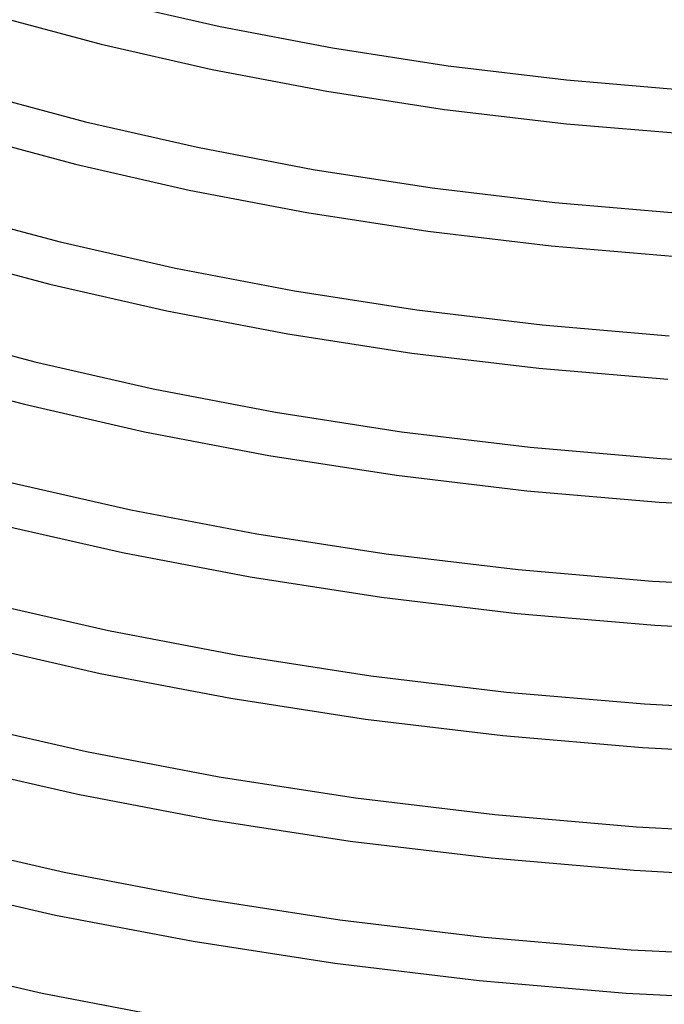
# Model space of a CAD drawing. Header units: millimetres. Extents: x -273 to 273, y -156 to 255.
# Tile 42 of 98: x -85 to -25, y -10 to 81. Entities that reach past the tile are written whole.
import ezdxf

# ---------------------------------------------------------------- set-up
doc = ezdxf.new("R2010")
doc.units = ezdxf.units.MM
doc.layers.add('THICK', color=7, linetype='Continuous')

msp = doc.modelspace()

# ---------------------------------------------------------------- linework, layer by layer
at = {"layer": 'THICK'}
for p, q in [((-76.118, 82.278), (-66.147, 80.003)), ((-86.805, 81), (-77.034, 78.384)), ((-66.147, 80.003), (-55.833, 78.039)), ((-77.034, 78.384), (-66.863, 76.066)), ((-55.833, 78.039), (-45.23, 76.403)), ((-66.863, 76.066), (-56.352, 74.069)), ((-45.23, 76.403), (-34.395, 75.109)), ((-34.395, 75.109), (-23.384, 74.167)), ((-56.352, 74.069), (-45.554, 72.41)), ((-88.32, 73.91), (-78.471, 71.271)), ((-45.554, 72.41), (-34.391, 71.088)), ((-78.471, 71.271), (-68.217, 68.93)), ((-34.391, 71.088), (-23.049, 70.136)), ((-89.43, 70.067), (-79.401, 67.38)), ((-68.217, 68.93), (-57.611, 66.908)), ((-79.401, 67.38), (-68.969, 65.001)), ((-57.611, 66.908), (-46.708, 65.223)), ((-46.708, 65.223), (-35.449, 63.877)), ((-68.969, 65.001), (-58.186, 62.949)), ((-35.449, 63.877), (-24.006, 62.9)), ((-90.945, 62.976), (-80.802, 60.259)), ((-58.186, 62.949), (-47.109, 61.241)), ((-47.109, 61.241), (-35.795, 59.892)), ((-80.802, 60.259), (-70.242, 57.848)), ((-35.795, 59.892), (-24.301, 58.911)), ((-92.055, 59.133), (-81.745, 56.371)), ((-70.242, 57.848), (-59.319, 55.766)), ((-81.745, 56.371), (-71.021, 53.924)), ((-59.319, 55.766), (-48.091, 54.031)), ((-71.021, 53.924), (-59.937, 51.813)), ((-48.091, 54.031), (-36.618, 52.657)), ((-36.618, 52.657), (-24.958, 51.656)), ((-93.57, 52.043), (-83.141, 49.248)), ((-59.937, 51.813), (-48.549, 50.056)), ((-48.549, 50.056), (-36.919, 48.667)), ((-83.141, 49.248), (-72.283, 46.769)), ((-94.68, 48.2), (-84.086, 45.362)), ((-36.919, 48.667), (-25.103, 47.656)), ((-72.283, 46.769), (-61.053, 44.628)), ((-84.086, 45.362), (-73.067, 42.847)), ((-61.053, 44.628), (-49.509, 42.843)), ((-73.067, 42.847), (-61.679, 40.677)), ((-49.509, 42.843), (-37.713, 41.43)), ((-61.679, 40.677), (-49.978, 38.87)), ((-37.713, 41.43), (-25.725, 40.399)), ((-25.725, 40.399), (-13.606, 39.758)), ((-49.978, 38.87), (-38.028, 37.441)), ((-85.478, 38.238), (-74.321, 35.69)), ((-38.028, 37.441), (-25.887, 36.4)), ((-25.887, 36.4), (-13.616, 35.756)), ((-74.321, 35.69), (-62.782, 33.489)), ((-86.415, 34.349), (-75.087, 31.763)), ((-62.782, 33.489), (-50.921, 31.654)), ((-75.087, 31.763), (-63.379, 29.533)), ((-50.921, 31.654), (-38.801, 30.201)), ((-38.801, 30.201), (-26.483, 29.141)), ((-63.379, 29.533), (-51.351, 27.676)), ((-26.483, 29.141), (-14.03, 28.482)), ((-87.814, 27.226), (-76.357, 24.61)), ((-51.351, 27.676), (-38.916, 26.192)), ((-38.916, 26.192), (-26.281, 25.117)), ((-76.357, 24.61), (-64.508, 22.35)), ((-26.281, 25.117), (-13.033, 24.444)), ((-88.764, 23.341), (-77.149, 20.689)), ((-64.508, 22.35), (-52.327, 20.465)), ((-77.149, 20.689), (-65.145, 18.401)), ((-52.327, 20.465), (-39.882, 18.972)), ((-39.882, 18.972), (-27.232, 17.882)), ((-65.145, 18.401), (-52.812, 16.494)), ((-27.232, 17.882), (-14.445, 17.204)), ((-52.812, 16.494), (-40.216, 14.985)), ((-90.15, 16.215), (-78.391, 13.53)), ((-40.216, 14.985), (-27.419, 13.886)), ((-27.419, 13.886), (-14.484, 13.203)), ((-78.391, 13.53), (-66.23, 11.21)), ((-91.1, 12.33), (-79.186, 9.609)), ((-66.23, 11.21), (-53.729, 9.275)), ((-79.186, 9.609), (-66.872, 7.261)), ((-53.729, 9.275), (-40.956, 7.742)), ((-66.872, 7.261), (-54.22, 5.305)), ((-40.956, 7.742), (-27.975, 6.624)), ((-27.975, 6.624), (-14.851, 5.927)), ((-92.489, 5.205), (-80.434, 2.451)), ((-54.22, 5.305), (-41.299, 3.757)), ((-41.299, 3.757), (-28.171, 2.627)), ((-80.434, 2.451), (-67.966, 0.072)), ((-28.171, 2.627), (-14.901, 1.926)), ((-93.436, 1.319), (-81.22, -1.471)), ((-67.966, 0.072), (-55.151, -1.912)), ((-81.22, -1.471), (-68.595, -3.879)), ((-55.151, -1.912), (-41.917, -3.499)), ((-41.917, -3.499), (-28.465, -4.653)), ((-68.595, -3.879), (-55.624, -5.885)), ((-28.465, -4.653), (-14.43, -5.38)), ((-94.818, -5.808), (-82.454, -8.632)), ((-55.624, -5.885), (-42.376, -7.473)), ((-42.376, -7.473), (-28.916, -8.631)), ((-82.454, -8.632), (-69.667, -11.072)), ((-28.916, -8.631), (-15.311, -9.351))]:
    msp.add_line(p, q, dxfattribs=at)

doc.saveas('drawing.dxf')
